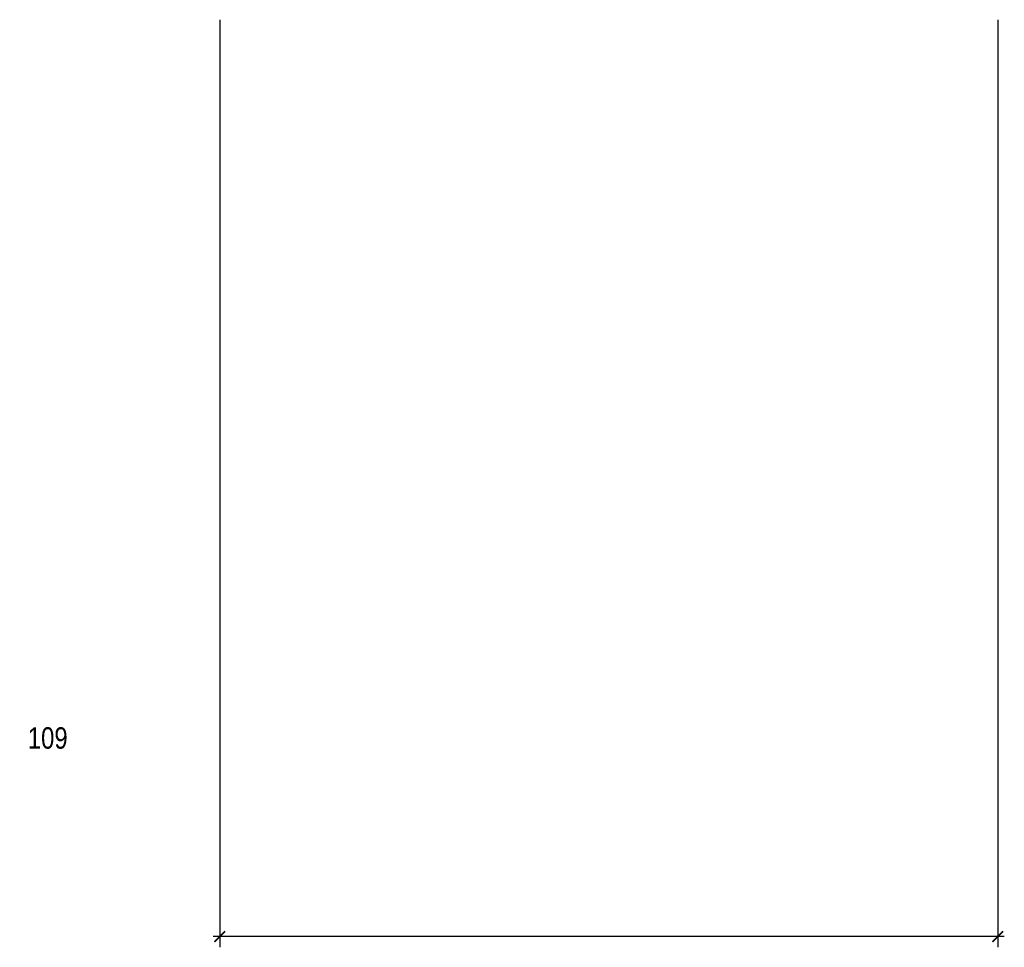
# Model space of a CAD drawing. Header units: centimetres. Extents: x -228435 to 56419, y -89367 to 477256.
# Tile 45 of 201: x 48313 to 48451, y -38087 to -37957. Entities that reach past the tile are written whole.
import ezdxf

# ---------------------------------------------------------------- set-up
doc = ezdxf.new("R2010")
doc.units = ezdxf.units.CM
doc.header["$LTSCALE"] = 50
doc.header["$PDMODE"] = 35
doc.header["$PDSIZE"] = 0.1
doc.layers.get('0').update_dxf_attribs({"color": 8})
doc.layers.get('DEFPOINTS').update_dxf_attribs({"color": 8})
doc.layers.add('ARCH_INFO_WYMIARY', color=8, linetype='Continuous', lineweight=9)
doc.styles.add('Dimensions', font='ARIAL.TTF', dxfattribs={"width": 0.8})
doc.dimstyles.new('ARCH_DETALE_1-10', dxfattribs={"dimscale": 0.3, "dimtxt": 10, "dimasz": 0.05, "dimexe": 5, "dimexo": 0, "dimgap": 3, "dimtad": 1, "dimrnd": 0.25, "dimzin": 12, "dimdsep": 46, "dimtxsty": 'Dimensions', "dimblk": 'ARCHTICK', "dimcen": 0.125, "dimdle": 3, "dimclrd": 256, "dimclre": 256, "dimclrt": 55, "dimazin": 0, "dimtfac": 1, "dimtix": 1, "dimtmove": 2, "dimatfit": 3, "dimldrblk": 'DOT', "dimfxl": 0, "dimtolj": 1, "dimtzin": 0, "dimarcsym": 0})

# ---------------------------------------------------------------- blocks, each defined once
blk = doc.blocks.new('_ArchTick')
at = {"color": 0, "linetype": 'ByBlock', "const_width": 15}
blk.add_lwpolyline([(-50, -50), (50, 50)], dxfattribs=at)
blk = doc.blocks.new('*D1291')
at = {"layer": 'ARCH_INFO_WYMIARY', "lineweight": -2}
for p, q in [((48340.72, -37957.37), (48340.72, -38087.29)), ((48449.72, -37957.37), (48449.72, -38087.29)), ((48450.62, -38085.79), (48339.82, -38085.79))]:
    blk.add_line(p, q, dxfattribs=at)
at = {"layer": 'DEFPOINTS', "color": 0}
for p in [(48340.72, -37957.37), (48449.72, -37957.37), (48340.72, -38085.79)]:
    blk.add_point(p, dxfattribs=at)
at = {"layer": 'ARCH_INFO_WYMIARY', "lineweight": -2, "xscale": 0.015, "yscale": 0.015, "zscale": 0.015, "rotation": 180}
blk.add_blockref('_ArchTick', (48340.72, -38085.79), dxfattribs=at)
at = {"layer": 'ARCH_INFO_WYMIARY', "lineweight": -2, "xscale": 0.015, "yscale": 0.015, "zscale": 0.015}
blk.add_blockref('_ArchTick', (48449.72, -38085.79), dxfattribs=at)
at = {"layer": 'ARCH_INFO_WYMIARY', "color": 55, "insert": (48316.63, -38057.99), "char_height": 3, "attachment_point": 5, "style": 'Dimensions'}
blk.add_mtext('\\A1;109', dxfattribs=at)
blk = doc.blocks.new('_Dot')
at = {"color": 0, "linetype": 'ByBlock', "lineweight": -2}
blk.add_line((-0.5, 0), (-1, 0), dxfattribs=at)
at = {"color": 0, "linetype": 'ByBlock', "const_width": 0.5}
blk.add_lwpolyline([(-0.25, 0, 1), (0.25, 0, 1)], format="xyb", close=True, dxfattribs=at)

msp = doc.modelspace()

# ---------------------------------------------------------------- dimensions: what is measured, and where the dimension line sits
at = {"layer": 'ARCH_INFO_WYMIARY'}
dim = msp.add_linear_dim(base=(48340.725, -38085.787), p1=(48449.725, -37957.37), p2=(48340.725, -37957.37), dimstyle='ARCH_DETALE_1-10', dxfattribs=at)
dim.commit()
dim.dimension.update_dxf_attribs({"geometry": '*D1291', "text_midpoint": (48316.631, -38057.988), "dimtype": 160})

doc.saveas('drawing.dxf')
